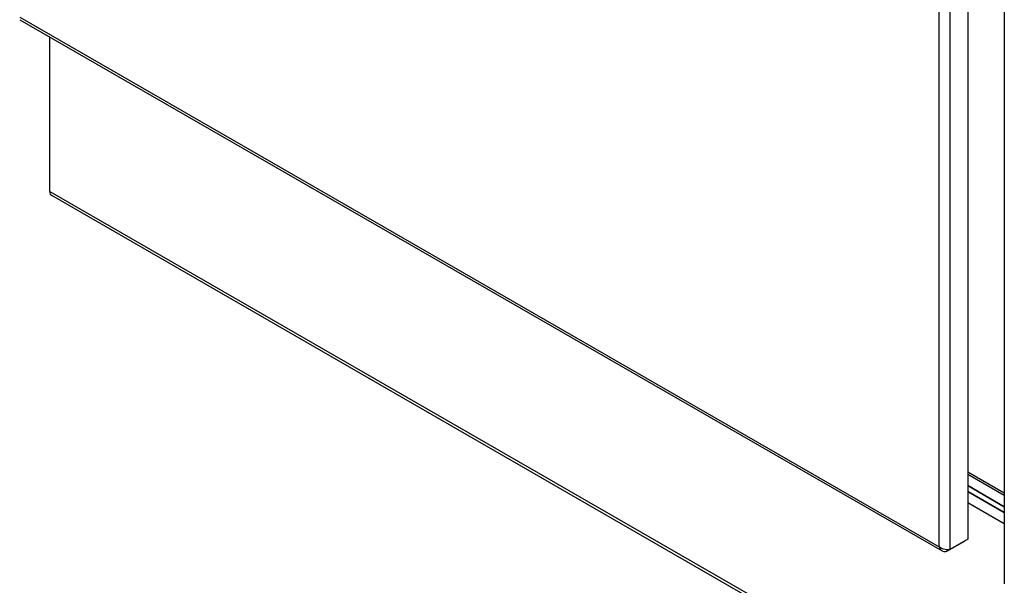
# Model space of a CAD drawing. Extents: x 784 to 1207, y 24 to 294.
# Tile 198 of 217: x 1112 to 1134, y 218 to 230. Entities that reach past the tile are written whole.
import ezdxf

# ---------------------------------------------------------------- set-up
doc = ezdxf.new("R2010")
doc.units = 0
doc.header["$LTSCALE"] = 4
doc.header["$MEASUREMENT"] = 0
doc.layers.get('0').update_dxf_attribs({"linetype": 'CONTINUOUS'})

msp = doc.modelspace()

# ---------------------------------------------------------------- linework, layer by layer
for p, q in [((1132.809, 273.865), (1132.809, 218.568)), ((1132.177, 218.401), (1132.177, 273.572)), ((1132.41, 273.635), (1132.41, 218.338)), ((1133.619, 272.812), (1133.619, 217.579)), ((1111.786, 230.143), (1132.177, 218.401)), ((1111.793, 230.084), (1132.239, 218.31)), ((1112.455, 226.278), (1112.455, 229.703)), ((1112.455, 226.278), (1154.832, 201.875)), ((1112.455, 226.278), (1112.455, 226.253)), ((1112.455, 226.253), (1112.457, 226.252)), ((1154.875, 201.781), (1112.497, 226.184)), ((1133.619, 219.587), (1132.809, 220.053)), ((1132.809, 220.012), (1133.619, 219.546)), ((1133.619, 219.29), (1132.809, 219.756)), ((1132.809, 219.756), (1133.619, 219.29)), ((1132.809, 219.629), (1133.619, 219.162)), ((1133.619, 219.162), (1132.809, 219.629)), ((1133.619, 218.907), (1132.809, 219.373)), ((1132.809, 218.568), (1132.41, 218.338)), ((1132.348, 218.302), (1132.748, 218.532)), ((1132.348, 218.333), (1132.348, 218.302)), ((1132.748, 218.532), (1132.748, 218.532))]:
    msp.add_line(p, q)
msp.add_ellipse((1112.599, 226.361), major_axis=(-0.102, -0.177), ratio=0.578093, start_param=5.495853, end_param=6.283185)
for points in [[(1132.177, 218.401), (1132.188, 218.353), (1132.217, 218.316), (1132.257, 218.301), (1132.284, 218.291), (1132.316, 218.292), (1132.348, 218.302)], [(1132.41, 218.338), (1132.374, 218.329), (1132.32, 218.332), (1132.269, 218.349), (1132.235, 218.36), (1132.202, 218.378), (1132.177, 218.401)]]:
    msp.add_open_spline(points, degree=3, knots=[0, 0, 0, 0, 0.935327, 0.935327, 0.935327, 1.570796, 1.570796, 1.570796, 1.570796])

doc.saveas('drawing.dxf')
